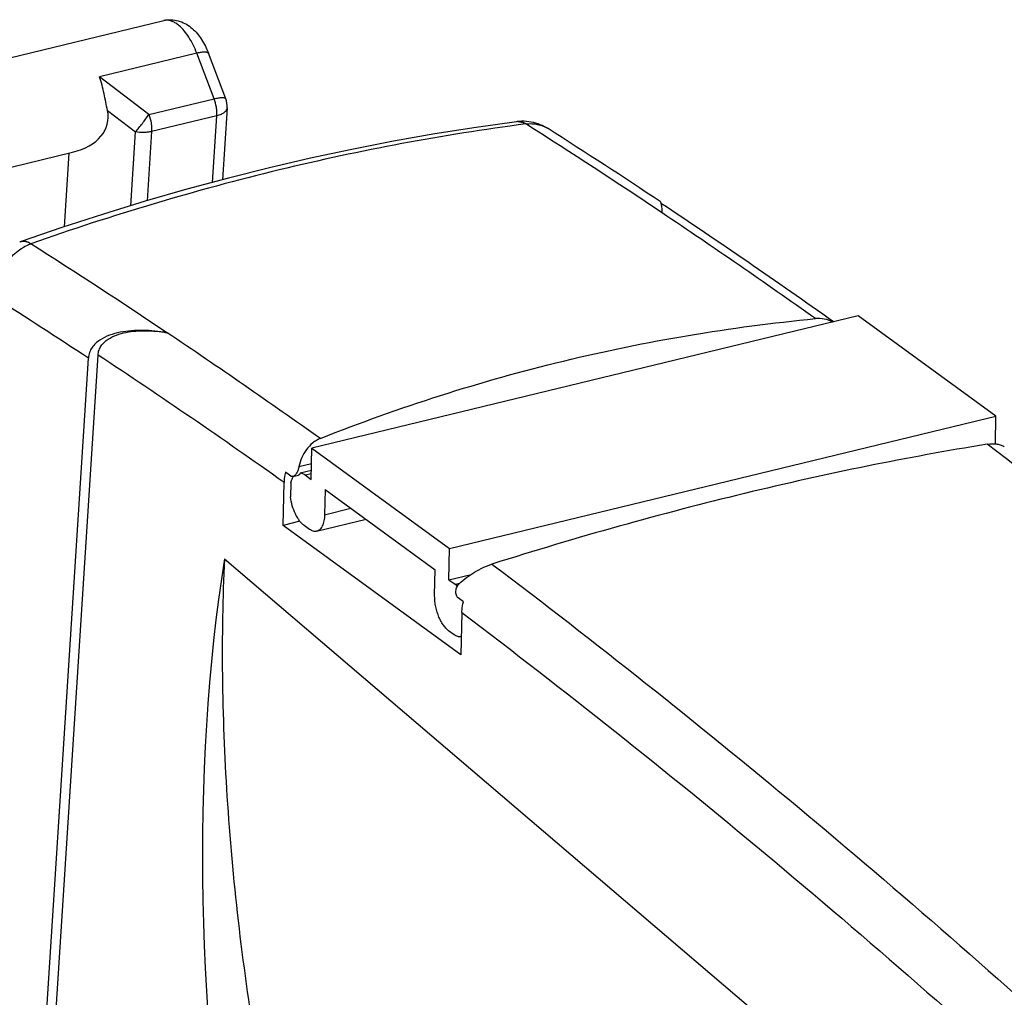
# Model space of a CAD drawing. Header units: millimetres. Extents: x 0 to 420, y 0 to 297.
# Tile 36 of 39: x 344 to 362, y 202 to 220. Entities that reach past the tile are written whole.
import ezdxf

# ---------------------------------------------------------------- set-up
doc = ezdxf.new("R2010")
doc.units = ezdxf.units.MM
doc.header["$LTSCALE"] = 23.1
doc.layers.add('T-REX12-TA2-DXF_CONTINUOUS_LINE', color=7, linetype='CONTINUOUS')
doc.layers.add('T-REX12-TXX_DXF_CONTINUOUS_LINE', color=7, linetype='CONTINUOUS')

msp = doc.modelspace()

# ---------------------------------------------------------------- linework, layer by layer
at = {"layer": 'T-REX12-TA2-DXF_CONTINUOUS_LINE', "color": 7, "linetype": 'Continuous'}
for p, q in [((355.6838, 216.458), (355.6836, 216.4594)), ((359.3707, 214.5229), (349.1044, 212.0385)), ((361.9576, 212.6389), (359.3707, 214.5229)), ((341.1122, 151.5516), (345.0832, 213.7877)), ((344.0304, 200.0803), (344.9013, 213.7302)), ((351.6913, 210.1546), (361.9576, 212.6389)), ((361.9462, 212.1195), (361.9576, 212.6389)), ((349.0915, 211.4517), (349.1044, 212.0385)), ((349.1044, 212.0385), (351.6913, 210.1546)), ((348.7042, 211.5151), (348.6063, 211.5868)), ((348.7467, 211.5058), (348.8479, 211.5302)), ((348.8842, 211.5753), (349.0954, 211.6264)), ((348.9751, 211.5365), (349.0915, 211.4517)), ((348.5613, 210.588), (348.5789, 211.3943)), ((348.7063, 211.3823), (348.7007, 211.1231)), ((349.3502, 211.2633), (349.3399, 210.7893)), ((349.3502, 211.2633), (351.4198, 209.7561)), ((348.8775, 210.6645), (348.5613, 210.588)), ((351.9036, 208.1539), (348.5613, 210.588)), ((349.0579, 210.5131), (348.9544, 210.5884)), ((349.1917, 210.4768), (350.1213, 210.7018)), ((351.6785, 209.5677), (351.6913, 210.1546)), ((347.4585, 209.9571), (373.196, 188.0142)), ((351.4094, 209.2821), (351.4198, 209.7561)), ((351.6785, 209.5677), (352.0943, 209.6683)), ((351.6785, 209.5677), (351.7949, 209.4829)), ((351.9516, 209.1534), (351.8526, 209.2248)), ((351.921, 208.9489), (351.9036, 208.1539)), ((351.7742, 208.5349), (351.6707, 208.6103))]:
    msp.add_line(p, q, dxfattribs=at)
at = {"layer": 'T-REX12-TA2-DXF_CONTINUOUS_LINE', "color": 9, "linetype": 'Continuous'}
for p, q in [((346.3773, 214.2073), (346.3808, 214.2067)), ((349.098, 211.7472), (348.8595, 211.6895)), ((348.9751, 211.5365), (349.094, 211.5652)), ((349.3399, 210.7893), (349.8362, 210.9094)), ((351.7949, 209.4829), (351.8842, 209.5045))]:
    msp.add_line(p, q, dxfattribs=at)
at = {"layer": 'T-REX12-TA2-DXF_CONTINUOUS_LINE', "color": 7, "linetype": 'Continuous'}
for points in [[(352.9502, 218.1709), (352.1887, 218.0647), (351.4125, 217.9419), (350.6344, 217.8041), (349.8548, 217.6515), (349.0739, 217.484), (348.3057, 217.3051)], [(352.9731, 218.1736), (352.9698, 218.1732), (352.9598, 218.1721), (352.9502, 218.1709)], [(353.5401, 218.0399), (353.5167, 218.0542), (353.4772, 218.0764), (353.4366, 218.0964), (353.3951, 218.1143), (353.3529, 218.1301), (353.3099, 218.1437), (353.2664, 218.1551), (353.2224, 218.1643), (353.178, 218.1711), (353.1334, 218.1758), (353.0886, 218.1781), (353.0438, 218.1781), (352.999, 218.1759), (352.9731, 218.1736)], [(348.3057, 217.3051), (347.5364, 217.112), (346.7538, 216.9011), (345.971, 216.6757), (345.188, 216.4357), (344.4053, 216.1814), (343.6369, 215.9177)], [(343.6369, 215.9177), (343.6348, 215.9169), (343.6237, 215.9129), (343.6127, 215.9088), (343.6114, 215.9083)]]:
    msp.add_lwpolyline(points, dxfattribs=at)
at = {"layer": 'T-REX12-TA2-DXF_CONTINUOUS_LINE', "color": 9, "linetype": 'Continuous'}
for centre, radius, start, end in [((352.9787, 217.9523), 0.2204, 92.92049, 97.40978), ((352.9788, 217.9487), 0.224, 87.31939, 92.90877), ((358.8537, 174.5113), 43.9921, 97.48645, 103.62862), ((353.1406, 217.9847), 0.1448, 96.01878, 97.39998), ((286.7378, 113.5948), 123.8332, 56.1677, 57.581128), ((359.9286, 170.2323), 48.4039, 103.6717, 109.43553), ((282.4765, 107.2475), 131.4771, 54.639816, 56.1648), ((343.6731, 215.7482), 0.1716, 104.73903, 111.09283), ((343.6743, 215.7433), 0.1766, 98.4619, 104.72103), ((343.8637, 215.7608), 0.1242, 109.40349, 111.07733), ((276.8836, 110.5033), 124.8355, 56.173375, 57.575454), ((276.8854, 110.5755), 123.5599, 56.60078, 57.566244), ((273.8453, 105.9701), 130.2942, 54.632894, 56.171723), ((274.0545, 106.296), 128.8392, 54.659802, 56.543919)]:
    msp.add_arc(centre, radius, start, end, dxfattribs=at)
at = {"layer": 'T-REX12-TA2-DXF_CONTINUOUS_LINE', "color": 7, "linetype": 'Continuous'}
for centre, radius, start, end in [((286.6887, 112.7981), 124.6794, 56.419787, 57.575577), ((282.8919, 107.2201), 131.4066, 54.658091, 56.373134), ((348.9509, 211.3754), 0.236, 145.82459, 148.66722), ((351.8802, 208.6136), 0.1183, 283.60257, 285.19456)]:
    msp.add_arc(centre, radius, start, end, dxfattribs=at)
msp.add_ellipse((360.1249, 195.8135), major_axis=(-5.8409, 24.7617), ratio=0.4725737, start_param=0.8561069, end_param=4.2829862, dxfattribs=at)
at = {"layer": 'T-REX12-TA2-DXF_CONTINUOUS_LINE', "color": 9, "linetype": 'Continuous'}
for points, knots in [([(352.9731, 218.1736), (352.9856, 218.1749), (353.0114, 218.1749), (353.0645, 218.1643), (353.102, 218.1449), (353.1254, 218.1288)], [0, 0, 0, 0, 0.2336162, 0.4744399, 1, 1, 1, 1]), ([(352.9893, 218.1725), (353.0118, 218.1714), (353.0585, 218.1621), (353.1011, 218.1412), (353.1219, 218.1284)], [0, 0, 0, 0, 0.4792224, 1, 1, 1, 1]), ([(353.1254, 218.1288), (353.1622, 218.1333), (353.2357, 218.1365), (353.3442, 218.123), (353.447, 218.0915), (353.5103, 218.0588), (353.5401, 218.0399)], [0, 0, 0, 0, 0.2573335, 0.5083396, 0.7550624, 1, 1, 1, 1]), ([(343.1535, 214.8616), (343.1499, 214.968), (343.1801, 215.1868), (343.2963, 215.4368), (343.43, 215.6115), (343.5471, 215.7243), (343.6769, 215.8149), (343.7712, 215.8593), (343.819, 215.8767)], [0, 0, 0, 0, 0.2480517, 0.5045609, 0.6327811, 0.7588308, 0.8815137, 1, 1, 1, 1]), ([(343.8224, 215.8779), (343.8064, 215.8884), (343.7749, 215.9063), (343.7262, 215.9231), (343.6797, 215.9279), (343.6503, 215.9224), (343.6369, 215.9177)], [0, 0, 0, 0, 0.2924479, 0.5511149, 0.7830906, 1, 1, 1, 1]), ([(343.819, 215.8767), (343.8044, 215.885), (343.7756, 215.8994), (343.7316, 215.9142), (343.6891, 215.921), (343.6615, 215.9199), (343.6484, 215.918)], [0, 0, 0, 0, 0.2816243, 0.5396421, 0.7773701, 1, 1, 1, 1]), ([(384.5287, 191.3537), (382.6919, 193.3301), (379.0029, 197.1519), (373.3329, 202.5637), (367.6264, 207.5523), (363.7375, 210.6429), (361.7895, 212.1113)], [0, 0, 0, 0, 0.2625803, 0.5167934, 0.7625935, 1, 1, 1, 1]), ([(352.4866, 209.86), (354.4345, 208.3916), (358.3234, 205.3011), (364.03, 200.3125), (369.6999, 194.9006), (373.389, 191.0788), (375.2257, 189.1025)], [0, 0, 0, 0, 0.2374065, 0.4832066, 0.7374197, 1, 1, 1, 1]), ([(351.921, 208.9489), (353.857, 207.4878), (357.722, 204.4132), (363.3938, 199.4518), (369.0292, 194.071), (372.696, 190.2718), (374.5217, 188.3073)], [0, 0, 0, 0, 0.237445, 0.4832582, 0.7374585, 1, 1, 1, 1])]:
    msp.add_open_spline(points, degree=3, knots=knots, dxfattribs=at)
at = {"layer": 'T-REX12-TA2-DXF_CONTINUOUS_LINE', "color": 7, "linetype": 'Continuous'}
for points, knots in [([(355.6493, 216.67), (355.6507, 216.6691), (355.6533, 216.6658), (355.658, 216.6556), (355.6605, 216.6463), (355.6621, 216.6394)], [0, 0, 0, 0, 0.1491339, 0.3642506, 1, 1, 1, 1]), ([(355.6621, 216.6394), (355.6646, 216.6289), (355.6689, 216.6048), (355.6769, 216.5448), (355.681, 216.4953), (355.6836, 216.4594)], [0, 0, 0, 0, 0.1777236, 0.4057097, 1, 1, 1, 1]), ([(349.2613, 212.2198), (350.0045, 212.516), (351.5118, 213.0559), (353.8242, 213.7033), (356.1779, 214.185), (357.7668, 214.3944), (358.5642, 214.4711)], [0, 0, 0, 0, 0.2499671, 0.4997673, 0.7496845, 1, 1, 1, 1]), ([(358.892, 214.4073), (358.8408, 214.4323), (358.7335, 214.4699), (358.6194, 214.4764), (358.5642, 214.4711)], [0, 0, 0, 0, 0.5064699, 1, 1, 1, 1]), ([(346.3773, 214.2073), (346.3027, 214.2201), (346.154, 214.2401), (345.9315, 214.253), (345.7131, 214.247), (345.501, 214.2192), (345.2991, 214.1651), (345.1432, 214.0909), (345.036, 214.0077), (344.9679, 213.9309), (344.9182, 213.8373), (344.9036, 213.7665), (344.9013, 213.7302)], [0, 0, 0, 0, 0.1328432, 0.2632178, 0.3909874, 0.5159569, 0.6379353, 0.757003, 0.8159926, 0.8752656, 0.9360192, 1, 1, 1, 1]), ([(345.0832, 213.7877), (345.0852, 213.8196), (345.098, 213.8816), (345.1415, 213.9638), (345.2012, 214.0313), (345.2952, 214.1043), (345.4318, 214.1695), (345.6089, 214.217), (345.7949, 214.2415), (345.9864, 214.247), (346.1815, 214.2358), (346.3119, 214.2184), (346.3773, 214.2073)], [0, 0, 0, 0, 0.0639956, 0.124765, 0.1840487, 0.2430466, 0.3621205, 0.484097, 0.6090619, 0.7368213, 0.8671804, 1, 1, 1, 1]), ([(349.2613, 212.2198), (349.2356, 212.2096), (349.1855, 212.185), (349.0929, 212.1213), (348.9936, 212.0159), (348.9073, 211.862), (348.872, 211.7482), (348.8595, 211.6895)], [0, 0, 0, 0, 0.1198858, 0.2407794, 0.4866367, 0.7398379, 1, 1, 1, 1]), ([(361.7895, 212.1113), (361.0366, 211.9896), (359.511, 211.7102), (357.2058, 211.1958), (354.854, 210.5807), (353.2797, 210.1107), (352.4866, 209.86)], [0, 0, 0, 0, 0.2388649, 0.485569, 0.7395067, 1, 1, 1, 1]), ([(361.7895, 212.1113), (361.8232, 212.1167), (361.8871, 212.1233), (361.9772, 212.119), (362.0535, 212.1003), (362.0967, 212.0775), (362.1146, 212.064)], [0, 0, 0, 0, 0.3043205, 0.5706843, 0.8003955, 1, 1, 1, 1]), ([(348.8595, 211.6895), (348.8551, 211.6688), (348.843, 211.6283), (348.8219, 211.5811), (348.8008, 211.548), (348.7802, 211.5232), (348.7605, 211.5091), (348.7467, 211.5058)], [0, 0, 0, 0, 0.2851163, 0.5648035, 0.6934755, 0.8098858, 1, 1, 1, 1]), ([(348.6063, 211.5868), (348.6021, 211.5707), (348.5876, 211.5075), (348.58, 211.4426), (348.5789, 211.3943)], [0, 0, 0, 0, 0.2554867, 1, 1, 1, 1]), ([(348.7467, 211.5058), (348.7397, 211.504), (348.7241, 211.5037), (348.7103, 211.5106), (348.7042, 211.5151)], [0, 0, 0, 0, 0.4888259, 1, 1, 1, 1]), ([(348.7063, 211.3823), (348.7108, 211.4038), (348.7218, 211.4438), (348.7392, 211.4816), (348.7493, 211.4982)], [0, 0, 0, 0, 0.5320482, 1, 1, 1, 1]), ([(348.8842, 211.5753), (348.8825, 211.5694), (348.8787, 211.5587), (348.8704, 211.5449), (348.8602, 211.535), (348.852, 211.5312), (348.8479, 211.5302)], [0, 0, 0, 0, 0.300991, 0.5628484, 0.7913783, 1, 1, 1, 1]), ([(348.8842, 211.5753), (348.8917, 211.5744), (348.9244, 211.568), (348.9544, 211.5515), (348.9751, 211.5365)], [0, 0, 0, 0, 0.22783, 1, 1, 1, 1]), ([(348.9544, 210.5884), (348.9388, 210.5998), (348.9081, 210.6272), (348.8662, 210.6769), (348.8269, 210.7364), (348.7781, 210.829), (348.7304, 210.958), (348.7077, 211.0673), (348.7007, 211.1231)], [0, 0, 0, 0, 0.0956286, 0.2030162, 0.3212213, 0.4485459, 0.7211285, 1, 1, 1, 1]), ([(349.3399, 210.7893), (349.339, 210.75), (349.3338, 210.693), (349.3161, 210.6223), (349.299, 210.5776), (349.2778, 210.5399), (349.2527, 210.5098), (349.224, 210.488), (349.2025, 210.4794), (349.1917, 210.4768)], [0, 0, 0, 0, 0.3204947, 0.463123, 0.5927015, 0.7093004, 0.8140855, 0.9096238, 1, 1, 1, 1]), ([(349.1917, 210.4768), (349.1814, 210.4743), (349.1593, 210.4721), (349.1253, 210.4775), (349.0908, 210.4913), (349.0688, 210.5051), (349.0579, 210.5131)], [0, 0, 0, 0, 0.2235497, 0.4589376, 0.7156809, 1, 1, 1, 1]), ([(347.4585, 209.9571), (347.4244, 209.229), (347.4003, 207.7419), (347.4883, 205.4752), (347.6991, 203.1463), (348.0306, 200.7775), (348.4796, 198.3914), (349.0419, 196.011), (349.712, 193.659), (350.4836, 191.358), (351.3492, 189.1299), (352.3005, 186.9963), (353.3285, 184.9773), (354.4233, 183.0923), (355.5744, 181.3591), (356.7709, 179.7944), (357.8142, 178.6231), (358.6634, 177.7868), (359.2934, 177.2215), (359.9259, 176.7084), (360.7536, 176.1081), (361.5972, 175.6004), (362.4519, 175.2019), (363.075, 174.9664), (363.6919, 174.7887), (364.3011, 174.6695), (364.901, 174.6092), (365.4902, 174.6079), (366.0671, 174.6658), (366.6302, 174.7828), (367.178, 174.9587), (367.7091, 175.1928), (368.2219, 175.4846), (368.7153, 175.8332), (369.1881, 176.2376), (369.6391, 176.6967), (370.0674, 177.2094), (370.618, 177.9783), (371.1058, 178.8369), (371.5346, 179.7684), (371.8358, 180.5276), (372.1092, 181.331), (372.4418, 182.4788), (372.7801, 184.0141), (373.0603, 185.9681), (373.1634, 187.3193), (373.196, 188.0142)], [0, 0, 0, 0, 0.0367576, 0.0749593, 0.1143462, 0.1546382, 0.19554, 0.2367464, 0.2779472, 0.3188323, 0.3590967, 0.3984455, 0.4365995, 0.4733005, 0.5083179, 0.5414559, 0.5725626, 0.587325, 0.6015484, 0.6152315, 0.6283785, 0.6530985, 0.664725, 0.6758988, 0.6866609, 0.6970614, 0.7071594, 0.7170225, 0.7267255, 0.7363487, 0.7459749, 0.7556868, 0.7655645, 0.7756821, 0.7861068, 0.796897, 0.8081022, 0.8197628, 0.8445564, 0.8577419, 0.8714639, 0.8857263, 0.9005274, 0.9317095, 0.9649183, 1, 1, 1, 1]), ([(351.877, 209.498), (351.9192, 209.5372), (352.0102, 209.6128), (352.159, 209.713), (352.3185, 209.798), (352.4304, 209.8423), (352.4866, 209.86)], [0, 0, 0, 0, 0.2420121, 0.4959404, 0.7525912, 1, 1, 1, 1]), ([(351.7949, 209.4829), (351.7985, 209.4803), (351.8131, 209.4691), (351.8268, 209.4567), (351.8367, 209.4467)], [0, 0, 0, 0, 0.2388607, 1, 1, 1, 1]), ([(351.8526, 209.2248), (351.8447, 209.2305), (351.8304, 209.2465), (351.8158, 209.2773), (351.8076, 209.3143), (351.8068, 209.3685), (351.8251, 209.4352), (351.8577, 209.4801), (351.877, 209.498)], [0, 0, 0, 0, 0.095666, 0.2075675, 0.3330868, 0.4671316, 0.7398818, 1, 1, 1, 1]), ([(351.6707, 208.6103), (351.6515, 208.6242), (351.614, 208.6592), (351.5643, 208.7235), (351.5189, 208.8013), (351.4796, 208.8897), (351.4478, 208.9854), (351.4247, 209.0848), (351.4111, 209.1841), (351.4087, 209.25), (351.4094, 209.2821)], [0, 0, 0, 0, 0.0958066, 0.2055566, 0.3274946, 0.4587201, 0.5956174, 0.73418, 0.8702915, 1, 1, 1, 1]), ([(351.921, 208.9489), (351.9214, 208.9658), (351.9252, 209.0347), (351.9378, 209.1031), (351.9516, 209.1534)], [0, 0, 0, 0, 0.2444192, 1, 1, 1, 1]), ([(351.908, 208.4986), (351.8977, 208.4961), (351.8756, 208.4939), (351.8416, 208.4994), (351.8071, 208.5132), (351.7851, 208.5269), (351.7742, 208.5349)], [0, 0, 0, 0, 0.2235498, 0.4589377, 0.7156806, 1, 1, 1, 1])]:
    msp.add_open_spline(points, degree=3, knots=knots, dxfattribs=at)
at = {"layer": 'T-REX12-TXX_DXF_CONTINUOUS_LINE', "color": 7, "linetype": 'Continuous'}
for p, q in [((338.8762, 218.2685), (346.3192, 220.0697)), ((347.4845, 218.6009), (347.1591, 219.4556)), ((347.5099, 218.4331), (347.4236, 217.0816)), ((339.3466, 216.3246), (344.606, 217.5974)), ((344.4507, 216.1962), (344.539, 217.5812))]:
    msp.add_line(p, q, dxfattribs=at)
at = {"layer": 'T-REX12-TXX_DXF_CONTINUOUS_LINE', "color": 9, "linetype": 'Continuous'}
for p, q in [((346.9392, 219.4569), (345.1132, 219.015)), ((347.2646, 218.6023), (346.9392, 219.4569)), ((346.0375, 218.3053), (345.1132, 219.015)), ((346.0375, 218.3053), (347.2646, 218.6023)), ((345.2607, 218.3833), (345.7872, 217.979)), ((347.3166, 218.2831), (346.0895, 217.9861)), ((347.2367, 217.0312), (347.3166, 218.2831)), ((345.6987, 216.5922), (345.7872, 217.979)), ((346.0895, 217.9861), (346.0065, 216.6859))]:
    msp.add_line(p, q, dxfattribs=at)
at = {"layer": 'T-REX12-TXX_DXF_CONTINUOUS_LINE', "color": 7, "linetype": 'Continuous'}
for centre, radius, start, end in [((346.4452, 219.5491), 0.5357, 99.63427, 103.60317), ((347.1107, 218.4586), 0.4, 356.34931, 20.8434)]:
    msp.add_arc(centre, radius, start, end, dxfattribs=at)
at = {"layer": 'T-REX12-TXX_DXF_CONTINUOUS_LINE', "color": 9, "linetype": 'Continuous'}
for centre, radius, start, end in [((346.3723, 219.8504), 0.2256, 101.15775, 103.60168), ((346.3727, 219.8481), 0.228, 95.10811, 101.14568)]:
    msp.add_arc(centre, radius, start, end, dxfattribs=at)
at = {"layer": 'T-REX12-TXX_DXF_CONTINUOUS_LINE', "color": 7, "linetype": 'Continuous'}
msp.add_ellipse((343.9023, 218.456), major_axis=(1.3565, -0.3237), ratio=0.6226821, start_param=-0.8844458, end_param=0.2855758, dxfattribs=at)
at = {"layer": 'T-REX12-TXX_DXF_CONTINUOUS_LINE', "color": 9, "linetype": 'Continuous'}
for points, knots in [([(346.6102, 219.9721), (346.5895, 219.9898), (346.5479, 220.0211), (346.4819, 220.0557), (346.4166, 220.075), (346.3731, 220.077), (346.3524, 220.0752)], [0, 0, 0, 0, 0.2873456, 0.5464664, 0.781567, 1, 1, 1, 1]), ([(346.9392, 219.4569), (346.9186, 219.511), (346.8741, 219.6141), (346.7953, 219.7556), (346.7089, 219.8758), (346.6437, 219.9436), (346.6102, 219.9721)], [0, 0, 0, 0, 0.281355, 0.5452621, 0.7860962, 1, 1, 1, 1]), ([(347.1591, 219.4556), (347.1576, 219.4595), (347.1513, 219.4672), (347.1362, 219.4741), (347.1156, 219.4782), (347.0895, 219.4795), (347.0581, 219.478), (347.022, 219.4737), (346.9818, 219.4667), (346.9538, 219.4604), (346.9392, 219.4569)], [0, 0, 0, 0, 0.0547644, 0.1237765, 0.214144, 0.3280359, 0.4653024, 0.6245663, 0.8037015, 1, 1, 1, 1]), ([(347.2646, 218.6023), (347.2792, 218.6058), (347.3072, 218.612), (347.3474, 218.6191), (347.3835, 218.6234), (347.4149, 218.6249), (347.441, 218.6236), (347.4616, 218.6195), (347.4767, 218.6126), (347.483, 218.6048), (347.4845, 218.6009)], [0, 0, 0, 0, 0.1962985, 0.3754337, 0.5346976, 0.6719641, 0.785856, 0.8762235, 0.9452356, 1, 1, 1, 1]), ([(347.3166, 218.2831), (347.3182, 218.3086), (347.3181, 218.3616), (347.3059, 218.4695), (347.2844, 218.5503), (347.2646, 218.6023)], [0, 0, 0, 0, 0.236244, 0.4873469, 1, 1, 1, 1]), ([(347.5099, 218.4331), (347.5094, 218.4251), (347.5061, 218.4087), (347.4949, 218.3853), (347.4777, 218.3632), (347.4458, 218.3347), (347.3919, 218.305), (347.3433, 218.2895), (347.3166, 218.2831)], [0, 0, 0, 0, 0.0931497, 0.1908592, 0.296849, 0.4136054, 0.6831096, 1, 1, 1, 1]), ([(345.7872, 217.979), (345.8322, 218.0309), (345.9183, 218.1378), (345.9992, 218.2486), (346.0375, 218.3053)], [0, 0, 0, 0, 0.5008133, 1, 1, 1, 1]), ([(346.0375, 218.3053), (346.0573, 218.2534), (346.0788, 218.1726), (346.091, 218.0647), (346.0911, 218.0117), (346.0895, 217.9861)], [0, 0, 0, 0, 0.512653, 0.763756, 1, 1, 1, 1]), ([(346.0895, 217.9861), (346.0662, 217.9805), (346.0175, 217.9719), (345.9163, 217.9647), (345.8385, 217.9703), (345.7872, 217.979)], [0, 0, 0, 0, 0.2363726, 0.4867182, 1, 1, 1, 1])]:
    msp.add_open_spline(points, degree=3, knots=knots, dxfattribs=at)
at = {"layer": 'T-REX12-TXX_DXF_CONTINUOUS_LINE', "color": 7, "linetype": 'Continuous'}
for points, knots in [([(346.3556, 220.0772), (346.4004, 220.0848), (346.492, 220.0885), (346.6254, 220.0604), (346.7478, 220.0036), (346.8562, 219.9241), (346.9508, 219.8268), (347.0327, 219.7148), (347.103, 219.5903), (347.1417, 219.5015), (347.1591, 219.4556)], [0, 0, 0, 0, 0.1239441, 0.2467522, 0.3681349, 0.4889532, 0.6110749, 0.736457, 0.8661589, 1, 1, 1, 1]), ([(345.2607, 218.3833), (345.25, 218.4343), (345.2299, 218.5391), (345.1984, 218.698), (345.1613, 218.8581), (345.1306, 218.9635), (345.1132, 219.015)], [0, 0, 0, 0, 0.2408396, 0.4931874, 0.748532, 1, 1, 1, 1])]:
    msp.add_open_spline(points, degree=3, knots=knots, dxfattribs=at)

doc.saveas('drawing.dxf')
